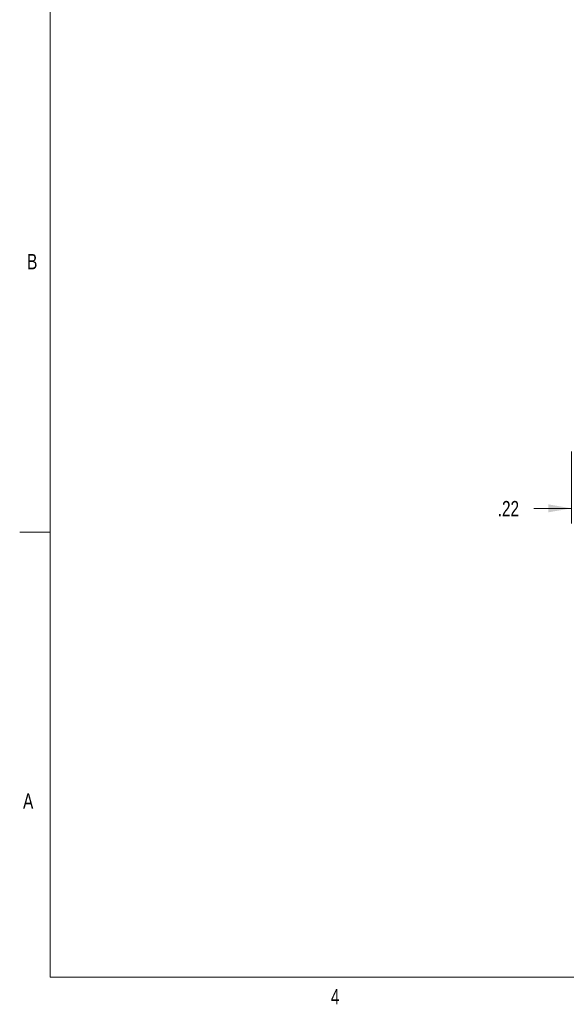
# Model space of a CAD drawing. Header units: inches. Extents: x 0.3 to 21.7, y 0.5 to 16.5.
# Tile 1 of 37: x 0.3 to 4.6, y 0.5 to 8.3. Entities that reach past the tile are written whole.
import ezdxf

# ---------------------------------------------------------------- set-up
doc = ezdxf.new("R2010")
doc.units = ezdxf.units.IN
doc.header["$MEASUREMENT"] = 0
doc.styles.add('SLDTEXTSTYLE0', font='TXT', dxfattribs={"width": 0.75})
doc.dimstyles.new('SLDDIMSTYLE0', dxfattribs={"dimtxt": 0.12, "dimasz": 0.18, "dimexe": 0, "dimexo": 0.0625, "dimgap": 0.03, "dimtad": 0, "dimtih": 1, "dimtoh": 1, "dimzin": 12, "dimdsep": 46, "dimtxsty": 'SLDTEXTSTYLE0', "dimsah": 1, "dimcen": 0.09, "dimadec": 0, "dimazin": 0, "dimtfac": 1, "dimtofl": 0, "dimtmove": 0, "dimatfit": 3, "dimfxl": 1, "dimtolj": 1, "dimtzin": 12, "dimarcsym": 0})

# ---------------------------------------------------------------- blocks, each defined once
blk = doc.blocks.new('*D6')
at = {"color": 7, "linetype": 'Continuous', "lineweight": 0}
for p, q in [((4.8199, 5.8335), (4.8199, 4.3176)), ((4.5966, 4.8837), (4.5966, 4.3176)), ((4.5966, 4.4376), (4.3021, 4.4376)), ((4.8199, 4.4376), (5.1199, 4.4376))]:
    blk.add_line(p, q, dxfattribs=at)
for points in [[(4.5966, 4.4376), (4.4166, 4.4689), (4.4166, 4.4064)], [(4.8199, 4.4376), (4.9999, 4.4064), (4.9999, 4.4689)]]:
    blk.add_solid(points, dxfattribs=at)
at = {"color": 7, "linetype": 'Continuous', "lineweight": 0, "insert": (4.0181, 4.4957), "char_height": 0.12, "attachment_point": 1, "style": 'SLDTEXTSTYLE0'}
blk.add_mtext('.22', dxfattribs=at)

msp = doc.modelspace()

# ---------------------------------------------------------------- linework, layer by layer
at = {"color": 7, "linetype": 'Continuous', "lineweight": 0}
for p, q in [((0.5, 16.25), (0.5, 0.75)), ((0.5, 4.25), (0.26, 4.25)), ((21.5, 0.75), (0.5, 0.75))]:
    msp.add_line(p, q, dxfattribs=at)

# ---------------------------------------------------------------- texts
at = {"color": 7, "linetype": 'Continuous', "lineweight": 0, "char_height": 0.12, "attachment_point": 1, "style": 'SLDTEXTSTYLE0'}
for s, insert in [('B', (0.3185, 6.4378)), ('A', (0.2866, 2.196)), ('4', (2.7061, 0.6575))]:
    msp.add_mtext(s, dxfattribs=dict(at, insert=insert))

# ---------------------------------------------------------------- dimensions: what is measured, and where the dimension line sits
at = {"color": 7, "linetype": 'Continuous', "lineweight": 0}
dim = msp.add_linear_dim(base=(4.5966, 4.4376), p1=(4.8199, 5.8935), p2=(4.5966, 4.9437), dimstyle='SLDDIMSTYLE0', override={"dimtxt": 0.12, "dimexe": 0.12, "dimexo": 0.06, "dimgap": 0.12, "dimtad": 0, "dimtih": 1, "dimtoh": 1, "dimzin": 12, "dimtzin": 12}, dxfattribs=at)
dim.commit()
dim.dimension.update_dxf_attribs({"geometry": '*D6', "text_midpoint": (4.1289, 4.4376), "dimtype": 160})

doc.saveas('drawing.dxf')
